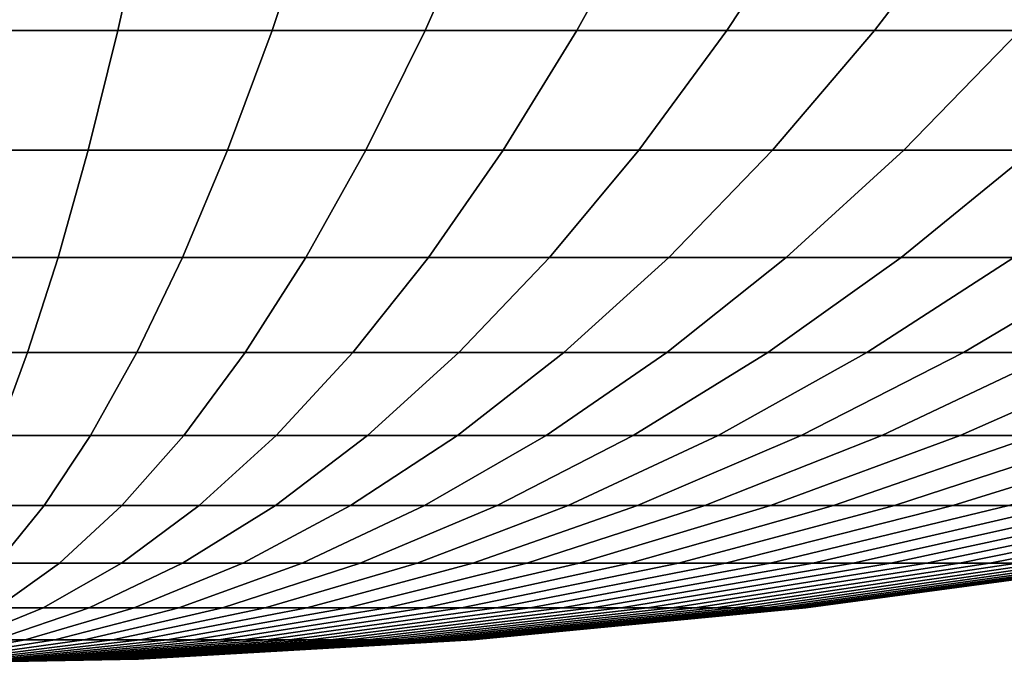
# Model space of a CAD drawing. Header units: metres. Extents: x -109 to 109, y -342 to 66.
# Tile 186 of 256: x 77.52 to 82.27, y -36 to -32.89. Entities that reach past the tile are written whole.
import ezdxf

# ---------------------------------------------------------------- set-up
doc = ezdxf.new("R2010")
doc.units = ezdxf.units.M
doc.layers.add('solid_K_24_62_16_000B91', color=7, linetype='CONTINUOUS')

msp = doc.modelspace()

# ---------------------------------------------------------------- linework, layer by layer
at = {"layer": 'solid_K_24_62_16_000B91'}
for points in [[(77.995979, -32.939949, -15.666604), (77.24884, -32.939949, -15.72004), (77.319519, -32.306114, -17.203775), (78.137177, -32.306114, -17.145294)], [(77.24884, -32.939949, 15.72004), (77.995979, -32.939949, 15.666604), (78.137177, -32.306114, 17.145294), (77.319519, -32.306114, 17.203775)], [(78.739731, -32.939949, -15.577678), (77.995979, -32.939949, -15.666604), (78.137177, -32.306114, -17.145294), (78.951126, -32.306114, -17.047976)], [(77.995979, -32.939949, 15.666604), (78.739731, -32.939949, 15.577678), (78.951126, -32.306114, 17.047976), (78.137177, -32.306114, 17.145294)], [(79.478409, -32.939949, -15.453463), (78.739731, -32.939949, -15.577678), (78.951126, -32.306114, -17.047976), (79.759529, -32.306114, -16.912035)], [(78.739731, -32.939949, 15.577678), (79.478409, -32.939949, 15.453463), (79.759529, -32.306114, 16.912035), (78.951126, -32.306114, 17.047976)], [(80.210342, -32.939949, -15.29424), (79.478409, -32.939949, -15.453463), (79.759529, -32.306114, -16.912035), (80.560539, -32.306114, -16.737785)], [(79.478409, -32.939949, 15.453463), (80.210342, -32.939949, 15.29424), (80.560539, -32.306114, 16.737785), (79.759529, -32.306114, 16.912035)], [(80.933868, -32.939949, -15.100372), (80.210342, -32.939949, -15.29424), (80.560539, -32.306114, -16.737785), (81.352356, -32.306114, -16.52562)], [(80.210342, -32.939949, 15.29424), (80.933868, -32.939949, 15.100372), (81.352356, -32.306114, 16.52562), (80.560539, -32.306114, 16.737785)], [(81.647354, -32.939949, -14.872296), (80.933868, -32.939949, -15.100372), (81.352356, -32.306114, -16.52562), (82.133186, -32.306114, -16.276016)], [(80.933868, -32.939949, 15.100372), (81.647354, -32.939949, 14.872296), (82.133186, -32.306114, 16.276016), (81.352356, -32.306114, 16.52562)], [(82.349174, -32.939949, -14.61053), (81.647354, -32.939949, -14.872296), (82.133186, -32.306114, -16.276016), (82.901245, -32.306114, -15.989544)], [(81.647354, -32.939949, 14.872296), (82.349174, -32.939949, 14.61053), (82.901245, -32.306114, 15.989544), (82.133186, -32.306114, 16.276016)], [(77.85257, -33.516205, -14.164749), (77.177055, -33.516205, -14.213063), (77.24884, -32.939949, -15.72004), (77.995979, -32.939949, -15.666604)], [(77.177055, -33.516205, 14.213063), (77.85257, -33.516205, 14.164749), (77.995979, -32.939949, 15.666604), (77.24884, -32.939949, 15.72004)], [(78.525024, -33.516205, -14.084347), (77.85257, -33.516205, -14.164749), (77.995979, -32.939949, -15.666604), (78.739731, -32.939949, -15.577678)], [(77.85257, -33.516205, 14.164749), (78.525024, -33.516205, 14.084347), (78.739731, -32.939949, 15.577678), (77.995979, -32.939949, 15.666604)], [(79.192886, -33.516205, -13.97204), (78.525024, -33.516205, -14.084347), (78.739731, -32.939949, -15.577678), (79.478409, -32.939949, -15.453463)], [(78.525024, -33.516205, 14.084347), (79.192886, -33.516205, 13.97204), (79.478409, -32.939949, 15.453463), (78.739731, -32.939949, 15.577678)], [(79.85466, -33.516205, -13.828081), (79.192886, -33.516205, -13.97204), (79.478409, -32.939949, -15.453463), (80.210342, -32.939949, -15.29424)], [(79.192886, -33.516205, 13.97204), (79.85466, -33.516205, 13.828081), (80.210342, -32.939949, 15.29424), (79.478409, -32.939949, 15.453463)], [(80.50882, -33.516205, -13.652798), (79.85466, -33.516205, -13.828081), (80.210342, -32.939949, -15.29424), (80.933868, -32.939949, -15.100372)], [(79.85466, -33.516205, 13.828081), (80.50882, -33.516205, 13.652798), (80.933868, -32.939949, 15.100372), (80.210342, -32.939949, 15.29424)], [(81.153908, -33.516205, -13.446587), (80.50882, -33.516205, -13.652798), (80.933868, -32.939949, -15.100372), (81.647354, -32.939949, -14.872296)], [(80.50882, -33.516205, 13.652798), (81.153908, -33.516205, 13.446587), (81.647354, -32.939949, 14.872296), (80.933868, -32.939949, 15.100372)], [(81.788452, -33.516205, -13.209914), (81.153908, -33.516205, -13.446587), (81.647354, -32.939949, -14.872296), (82.349174, -32.939949, -14.61053)], [(81.153908, -33.516205, 13.446587), (81.788452, -33.516205, 13.209914), (82.349174, -32.939949, 14.61053), (81.647354, -32.939949, 14.872296)], [(82.411018, -33.516205, -12.943317), (81.788452, -33.516205, -13.209914), (82.349174, -32.939949, -14.61053), (83.037743, -32.939949, -14.315666)], [(81.788452, -33.516205, 13.209914), (82.411018, -33.516205, 12.943317), (83.037743, -32.939949, 14.315666), (82.349174, -32.939949, 14.61053)], [(77.707161, -34.034035, -12.641951), (77.104263, -34.034035, -12.68507), (77.177055, -33.516205, -14.213063), (77.85257, -33.516205, -14.164749)], [(77.104263, -34.034035, 12.68507), (77.707161, -34.034035, 12.641951), (77.85257, -33.516205, 14.164749), (77.177055, -33.516205, 14.213063)], [(78.30732, -34.034035, -12.570192), (77.707161, -34.034035, -12.641951), (77.85257, -33.516205, -14.164749), (78.525024, -33.516205, -14.084347)], [(77.707161, -34.034035, 12.641951), (78.30732, -34.034035, 12.570192), (78.525024, -33.516205, 14.084347), (77.85257, -33.516205, 14.164749)], [(78.903389, -34.034035, -12.469958), (78.30732, -34.034035, -12.570192), (78.525024, -33.516205, -14.084347), (79.192886, -33.516205, -13.97204)], [(78.30732, -34.034035, 12.570192), (78.903389, -34.034035, 12.469958), (79.192886, -33.516205, 13.97204), (78.525024, -33.516205, 14.084347)], [(79.494011, -34.034035, -12.341476), (78.903389, -34.034035, -12.469958), (79.192886, -33.516205, -13.97204), (79.85466, -33.516205, -13.828081)], [(78.903389, -34.034035, 12.469958), (79.494011, -34.034035, 12.341476), (79.85466, -33.516205, 13.828081), (79.192886, -33.516205, 13.97204)], [(80.07785, -34.034035, -12.185038), (79.494011, -34.034035, -12.341476), (79.85466, -33.516205, -13.828081), (80.50882, -33.516205, -13.652798)], [(79.494011, -34.034035, 12.341476), (80.07785, -34.034035, 12.185038), (80.50882, -33.516205, 13.652798), (79.85466, -33.516205, 13.828081)], [(80.653587, -34.034035, -12.000995), (80.07785, -34.034035, -12.185038), (80.50882, -33.516205, -13.652798), (81.153908, -33.516205, -13.446587)], [(80.07785, -34.034035, 12.185038), (80.653587, -34.034035, 12.000995), (81.153908, -33.516205, 13.446587), (80.50882, -33.516205, 13.652798)], [(81.21991, -34.034035, -11.789766), (80.653587, -34.034035, -12.000995), (81.153908, -33.516205, -13.446587), (81.788452, -33.516205, -13.209914)], [(80.653587, -34.034035, 12.000995), (81.21991, -34.034035, 11.789766), (81.788452, -33.516205, 13.209914), (81.153908, -33.516205, 13.446587)], [(81.775543, -34.034035, -11.55183), (81.21991, -34.034035, -11.789766), (81.788452, -33.516205, -13.209914), (82.411018, -33.516205, -12.943317)], [(81.21991, -34.034035, 11.789766), (81.775543, -34.034035, 11.55183), (82.411018, -33.516205, 12.943317), (81.788452, -33.516205, 13.209914)], [(82.319229, -34.034035, -11.287725), (81.775543, -34.034035, -11.55183), (82.411018, -33.516205, -12.943317), (83.020187, -33.516205, -12.647399)], [(81.775543, -34.034035, 11.55183), (82.319229, -34.034035, 11.287725), (83.020187, -33.516205, 12.647399), (82.411018, -33.516205, 12.943317)], [(77.559967, -34.492668, -11.100459), (77.030586, -34.492668, -11.138322), (77.104263, -34.034035, -12.68507), (77.707161, -34.034035, -12.641951)], [(77.030586, -34.492668, 11.138322), (77.559967, -34.492668, 11.100459), (77.707161, -34.034035, 12.641951), (77.104263, -34.034035, 12.68507)], [(78.086945, -34.492668, -11.037451), (77.559967, -34.492668, -11.100459), (77.707161, -34.034035, -12.641951), (78.30732, -34.034035, -12.570192)], [(77.559967, -34.492668, 11.100459), (78.086945, -34.492668, 11.037451), (78.30732, -34.034035, 12.570192), (77.707161, -34.034035, 12.641951)], [(78.610329, -34.492668, -10.94944), (78.086945, -34.492668, -11.037451), (78.30732, -34.034035, -12.570192), (78.903389, -34.034035, -12.469958)], [(78.086945, -34.492668, 11.037451), (78.610329, -34.492668, 10.94944), (78.903389, -34.034035, 12.469958), (78.30732, -34.034035, 12.570192)], [(79.128937, -34.492668, -10.836624), (78.610329, -34.492668, -10.94944), (78.903389, -34.034035, -12.469958), (79.494011, -34.034035, -12.341476)], [(78.610329, -34.492668, 10.94944), (79.128937, -34.492668, 10.836624), (79.494011, -34.034035, 12.341476), (78.903389, -34.034035, 12.469958)], [(79.641586, -34.492668, -10.69926), (79.128937, -34.492668, -10.836624), (79.494011, -34.034035, -12.341476), (80.07785, -34.034035, -12.185038)], [(79.128937, -34.492668, 10.836624), (79.641586, -34.492668, 10.69926), (80.07785, -34.034035, 12.185038), (79.494011, -34.034035, 12.341476)], [(80.147118, -34.492668, -10.537659), (79.641586, -34.492668, -10.69926), (80.07785, -34.034035, -12.185038), (80.653587, -34.034035, -12.000995)], [(79.641586, -34.492668, 10.69926), (80.147118, -34.492668, 10.537659), (80.653587, -34.034035, 12.000995), (80.07785, -34.034035, 12.185038)], [(80.644394, -34.492668, -10.352186), (80.147118, -34.492668, -10.537659), (80.653587, -34.034035, -12.000995), (81.21991, -34.034035, -11.789766)], [(80.147118, -34.492668, 10.537659), (80.644394, -34.492668, 10.352186), (81.21991, -34.034035, 11.789766), (80.653587, -34.034035, 12.000995)], [(81.132271, -34.492668, -10.143263), (80.644394, -34.492668, -10.352186), (81.21991, -34.034035, -11.789766), (81.775543, -34.034035, -11.55183)], [(80.644394, -34.492668, 10.352186), (81.132271, -34.492668, 10.143263), (81.775543, -34.034035, 11.55183), (81.21991, -34.034035, 11.789766)], [(81.609665, -34.492668, -9.911362), (81.132271, -34.492668, -10.143263), (81.775543, -34.034035, -11.55183), (82.319229, -34.034035, -11.287725)], [(81.132271, -34.492668, 10.143263), (81.609665, -34.492668, 9.911362), (82.319229, -34.034035, 11.287725), (81.775543, -34.034035, 11.55183)], [(82.075478, -34.492668, -9.657007), (81.609665, -34.492668, -9.911362), (82.319229, -34.034035, -11.287725), (82.849724, -34.034035, -10.99805)], [(81.609665, -34.492668, 9.911362), (82.075478, -34.492668, 9.657007), (82.849724, -34.034035, 10.99805), (82.319229, -34.034035, 11.287725)], [(82.528656, -34.492668, -9.380777), (82.075478, -34.492668, -9.657007), (82.849724, -34.034035, -10.99805), (83.365845, -34.034035, -10.683461)], [(82.075478, -34.492668, 9.657007), (82.528656, -34.492668, 9.380777), (83.365845, -34.034035, 10.683461), (82.849724, -34.034035, 10.99805)], [(77.411201, -34.891434, -9.542556), (76.956116, -34.891434, -9.575104), (77.030586, -34.492668, -11.138322), (77.559967, -34.492668, -11.100459)], [(76.956116, -34.891434, 9.575104), (77.411201, -34.891434, 9.542556), (77.559967, -34.492668, 11.100459), (77.030586, -34.492668, 11.138322)], [(77.864227, -34.891434, -9.488391), (77.411201, -34.891434, -9.542556), (77.559967, -34.492668, -11.100459), (78.086945, -34.492668, -11.037451)], [(77.411201, -34.891434, 9.542556), (77.864227, -34.891434, 9.488391), (78.086945, -34.492668, 11.037451), (77.559967, -34.492668, 11.100459)], [(78.314156, -34.891434, -9.412731), (77.864227, -34.891434, -9.488391), (78.086945, -34.492668, -11.037451), (78.610329, -34.492668, -10.94944)], [(77.864227, -34.891434, 9.488391), (78.314156, -34.891434, 9.412731), (78.610329, -34.492668, 10.94944), (78.086945, -34.492668, 11.037451)], [(78.759979, -34.891434, -9.315748), (78.314156, -34.891434, -9.412731), (78.610329, -34.492668, -10.94944), (79.128937, -34.492668, -10.836624)], [(78.314156, -34.891434, 9.412731), (78.759979, -34.891434, 9.315748), (79.128937, -34.492668, 10.836624), (78.610329, -34.492668, 10.94944)], [(79.200676, -34.891434, -9.197663), (78.759979, -34.891434, -9.315748), (79.128937, -34.492668, -10.836624), (79.641586, -34.492668, -10.69926)], [(78.759979, -34.891434, 9.315748), (79.200676, -34.891434, 9.197663), (79.641586, -34.492668, 10.69926), (79.128937, -34.492668, 10.836624)], [(79.635262, -34.891434, -9.058742), (79.200676, -34.891434, -9.197663), (79.641586, -34.492668, -10.69926), (80.147118, -34.492668, -10.537659)], [(79.200676, -34.891434, 9.197663), (79.635262, -34.891434, 9.058742), (80.147118, -34.492668, 10.537659), (79.641586, -34.492668, 10.69926)], [(80.062744, -34.891434, -8.8993), (79.635262, -34.891434, -9.058742), (80.147118, -34.492668, -10.537659), (80.644394, -34.492668, -10.352186)], [(79.635262, -34.891434, 9.058742), (80.062744, -34.891434, 8.8993), (80.644394, -34.492668, 10.352186), (80.147118, -34.492668, 10.537659)], [(80.482155, -34.891434, -8.719698), (80.062744, -34.891434, -8.8993), (80.644394, -34.492668, -10.352186), (81.132271, -34.492668, -10.143263)], [(80.062744, -34.891434, 8.8993), (80.482155, -34.891434, 8.719698), (81.132271, -34.492668, 10.143263), (80.644394, -34.492668, 10.352186)], [(80.89254, -34.891434, -8.520343), (80.482155, -34.891434, -8.719698), (81.132271, -34.492668, -10.143263), (81.609665, -34.492668, -9.911362)], [(80.482155, -34.891434, 8.719698), (80.89254, -34.891434, 8.520343), (81.609665, -34.492668, 9.911362), (81.132271, -34.492668, 10.143263)], [(81.292984, -34.891434, -8.301686), (80.89254, -34.891434, -8.520343), (81.609665, -34.492668, -9.911362), (82.075478, -34.492668, -9.657007)], [(80.89254, -34.891434, 8.520343), (81.292984, -34.891434, 8.301686), (82.075478, -34.492668, 9.657007), (81.609665, -34.492668, 9.911362)], [(81.682564, -34.891434, -8.064224), (81.292984, -34.891434, -8.301686), (82.075478, -34.492668, -9.657007), (82.528656, -34.492668, -9.380777)], [(81.292984, -34.891434, 8.301686), (81.682564, -34.891434, 8.064224), (82.528656, -34.492668, 9.380777), (82.075478, -34.492668, 9.657007)], [(82.060402, -34.891434, -7.808494), (81.682564, -34.891434, -8.064224), (82.528656, -34.492668, -9.380777), (82.968185, -34.492668, -9.083297)], [(81.682564, -34.891434, 8.064224), (82.060402, -34.891434, 7.808494), (82.968185, -34.492668, 9.083297), (82.528656, -34.492668, 9.380777)], [(82.425652, -34.891434, -7.535075), (82.060402, -34.891434, -7.808494), (82.968185, -34.492668, -9.083297), (83.393059, -34.492668, -8.76524)], [(82.060402, -34.891434, 7.808494), (82.425652, -34.891434, 7.535075), (83.393059, -34.492668, 8.76524), (82.968185, -34.492668, 9.083297)], [(77.639488, -35.229736, -7.925301), (77.261093, -35.229736, -7.970543), (77.411201, -34.891434, -9.542556), (77.864227, -34.891434, -9.488391)], [(77.261093, -35.229736, 7.970543), (77.639488, -35.229736, 7.925301), (77.864227, -34.891434, 9.488391), (77.411201, -34.891434, 9.542556)], [(78.015297, -35.229736, -7.862105), (77.639488, -35.229736, -7.925301), (77.864227, -34.891434, -9.488391), (78.314156, -34.891434, -9.412731)], [(77.639488, -35.229736, 7.925301), (78.015297, -35.229736, 7.862105), (78.314156, -34.891434, 9.412731), (77.864227, -34.891434, 9.488391)], [(78.387672, -35.229736, -7.781099), (78.015297, -35.229736, -7.862105), (78.314156, -34.891434, -9.412731), (78.759979, -34.891434, -9.315748)], [(78.015297, -35.229736, 7.862105), (78.387672, -35.229736, 7.781099), (78.759979, -34.891434, 9.315748), (78.314156, -34.891434, 9.412731)], [(78.755775, -35.229736, -7.682467), (78.387672, -35.229736, -7.781099), (78.759979, -34.891434, -9.315748), (79.200676, -34.891434, -9.197663)], [(78.387672, -35.229736, 7.781099), (78.755775, -35.229736, 7.682467), (79.200676, -34.891434, 9.197663), (78.759979, -34.891434, 9.315748)], [(79.118767, -35.229736, -7.566431), (78.755775, -35.229736, -7.682467), (79.200676, -34.891434, -9.197663), (79.635262, -34.891434, -9.058742)], [(78.755775, -35.229736, 7.682467), (79.118767, -35.229736, 7.566431), (79.635262, -34.891434, 9.058742), (79.200676, -34.891434, 9.197663)], [(79.47583, -35.229736, -7.433255), (79.118767, -35.229736, -7.566431), (79.635262, -34.891434, -9.058742), (80.062744, -34.891434, -8.8993)], [(79.118767, -35.229736, 7.566431), (79.47583, -35.229736, 7.433255), (80.062744, -34.891434, 8.8993), (79.635262, -34.891434, 9.058742)], [(79.826141, -35.229736, -7.28324), (79.47583, -35.229736, -7.433255), (80.062744, -34.891434, -8.8993), (80.482155, -34.891434, -8.719698)], [(79.47583, -35.229736, 7.433255), (79.826141, -35.229736, 7.28324), (80.482155, -34.891434, 8.719698), (80.062744, -34.891434, 8.8993)], [(80.16893, -35.229736, -7.116726), (79.826141, -35.229736, -7.28324), (80.482155, -34.891434, -8.719698), (80.89254, -34.891434, -8.520343)], [(79.826141, -35.229736, 7.28324), (80.16893, -35.229736, 7.116726), (80.89254, -34.891434, 8.520343), (80.482155, -34.891434, 8.719698)], [(80.503403, -35.229736, -6.934091), (80.16893, -35.229736, -7.116726), (80.89254, -34.891434, -8.520343), (81.292984, -34.891434, -8.301686)], [(80.16893, -35.229736, 7.116726), (80.503403, -35.229736, 6.934091), (81.292984, -34.891434, 8.301686), (80.89254, -34.891434, 8.520343)], [(80.828804, -35.229736, -6.735747), (80.503403, -35.229736, -6.934091), (81.292984, -34.891434, -8.301686), (81.682564, -34.891434, -8.064224)], [(80.503403, -35.229736, 6.934091), (80.828804, -35.229736, 6.735747), (81.682564, -34.891434, 8.064224), (81.292984, -34.891434, 8.301686)], [(81.144402, -35.229736, -6.522145), (80.828804, -35.229736, -6.735747), (81.682564, -34.891434, -8.064224), (82.060402, -34.891434, -7.808494)], [(80.828804, -35.229736, 6.735747), (81.144402, -35.229736, 6.522145), (82.060402, -34.891434, 7.808494), (81.682564, -34.891434, 8.064224)], [(81.449471, -35.229736, -6.293768), (81.144402, -35.229736, -6.522145), (82.060402, -34.891434, -7.808494), (82.425652, -34.891434, -7.535075)], [(81.144402, -35.229736, 6.522145), (81.449471, -35.229736, 6.293768), (82.425652, -34.891434, 7.535075), (82.060402, -34.891434, 7.808494)], [(81.74334, -35.229736, -6.051134), (81.449471, -35.229736, -6.293768), (82.425652, -34.891434, -7.535075), (82.777473, -34.891434, -7.244586)], [(81.449471, -35.229736, 6.293768), (81.74334, -35.229736, 6.051134), (82.777473, -34.891434, 7.244586), (82.425652, -34.891434, 7.535075)], [(82.025322, -35.229736, -5.794792), (81.74334, -35.229736, -6.051134), (82.777473, -34.891434, -7.244586), (83.115074, -34.891434, -6.937687)], [(81.74334, -35.229736, 6.051134), (82.025322, -35.229736, 5.794792), (83.115074, -34.891434, 6.937687), (82.777473, -34.891434, 7.244586)], [(82.294792, -35.229736, -5.525323), (82.025322, -35.229736, -5.794792), (83.115074, -34.891434, -6.937687), (83.437683, -34.891434, -6.615071)], [(82.025322, -35.229736, 5.794792), (82.294792, -35.229736, 5.525323), (83.437683, -34.891434, 6.615071), (83.115074, -34.891434, 6.937687)], [(77.413063, -35.50708, -6.350492), (77.109863, -35.50708, -6.386745), (77.261093, -35.229736, -7.970543), (77.639488, -35.229736, -7.925301)], [(77.109863, -35.50708, 6.386745), (77.413063, -35.50708, 6.350492), (77.639488, -35.229736, 7.925301), (77.261093, -35.229736, 7.970543)], [(77.714195, -35.50708, -6.299854), (77.413063, -35.50708, -6.350492), (77.639488, -35.229736, -7.925301), (78.015297, -35.229736, -7.862105)], [(77.413063, -35.50708, 6.350492), (77.714195, -35.50708, 6.299854), (78.015297, -35.229736, 7.862105), (77.639488, -35.229736, 7.925301)], [(78.012581, -35.50708, -6.234945), (77.714195, -35.50708, -6.299854), (78.015297, -35.229736, -7.862105), (78.387672, -35.229736, -7.781099)], [(77.714195, -35.50708, 6.299854), (78.012581, -35.50708, 6.234945), (78.387672, -35.229736, 7.781099), (78.015297, -35.229736, 7.862105)], [(78.307541, -35.50708, -6.155911), (78.012581, -35.50708, -6.234945), (78.387672, -35.229736, -7.781099), (78.755775, -35.229736, -7.682467)], [(78.012581, -35.50708, 6.234945), (78.307541, -35.50708, 6.155911), (78.755775, -35.229736, 7.682467), (78.387672, -35.229736, 7.781099)], [(78.598404, -35.50708, -6.062932), (78.307541, -35.50708, -6.155911), (78.755775, -35.229736, -7.682467), (79.118767, -35.229736, -7.566431)], [(78.307541, -35.50708, 6.155911), (78.598404, -35.50708, 6.062932), (79.118767, -35.229736, 7.566431), (78.755775, -35.229736, 7.682467)], [(78.884514, -35.50708, -5.956219), (78.598404, -35.50708, -6.062932), (79.118767, -35.229736, -7.566431), (79.47583, -35.229736, -7.433255)], [(78.598404, -35.50708, 6.062932), (78.884514, -35.50708, 5.956219), (79.47583, -35.229736, 7.433255), (79.118767, -35.229736, 7.566431)], [(79.165215, -35.50708, -5.836013), (78.884514, -35.50708, -5.956219), (79.47583, -35.229736, -7.433255), (79.826141, -35.229736, -7.28324)], [(78.884514, -35.50708, 5.956219), (79.165215, -35.50708, 5.836013), (79.826141, -35.229736, 7.28324), (79.47583, -35.229736, 7.433255)], [(79.439888, -35.50708, -5.702587), (79.165215, -35.50708, -5.836013), (79.826141, -35.229736, -7.28324), (80.16893, -35.229736, -7.116726)], [(79.165215, -35.50708, 5.836013), (79.439888, -35.50708, 5.702587), (80.16893, -35.229736, 7.116726), (79.826141, -35.229736, 7.28324)], [(79.707901, -35.50708, -5.556242), (79.439888, -35.50708, -5.702587), (80.16893, -35.229736, -7.116726), (80.503403, -35.229736, -6.934091)], [(79.439888, -35.50708, 5.702587), (79.707901, -35.50708, 5.556242), (80.503403, -35.229736, 6.934091), (80.16893, -35.229736, 7.116726)], [(79.968643, -35.50708, -5.397311), (79.707901, -35.50708, -5.556242), (80.503403, -35.229736, -6.934091), (80.828804, -35.229736, -6.735747)], [(79.707901, -35.50708, 5.556242), (79.968643, -35.50708, 5.397311), (80.828804, -35.229736, 6.735747), (80.503403, -35.229736, 6.934091)], [(80.221527, -35.50708, -5.226153), (79.968643, -35.50708, -5.397311), (80.828804, -35.229736, -6.735747), (81.144402, -35.229736, -6.522145)], [(79.968643, -35.50708, 5.397311), (80.221527, -35.50708, 5.226153), (81.144402, -35.229736, 6.522145), (80.828804, -35.229736, 6.735747)], [(80.465981, -35.50708, -5.043156), (80.221527, -35.50708, -5.226153), (81.144402, -35.229736, -6.522145), (81.449471, -35.229736, -6.293768)], [(80.221527, -35.50708, 5.226153), (80.465981, -35.50708, 5.043156), (81.449471, -35.229736, 6.293768), (81.144402, -35.229736, 6.522145)], [(80.701454, -35.50708, -4.848735), (80.465981, -35.50708, -5.043156), (81.449471, -35.229736, -6.293768), (81.74334, -35.229736, -6.051134)], [(80.465981, -35.50708, 5.043156), (80.701454, -35.50708, 4.848735), (81.74334, -35.229736, 6.051134), (81.449471, -35.229736, 6.293768)], [(80.927406, -35.50708, -4.64333), (80.701454, -35.50708, -4.848735), (81.74334, -35.229736, -6.051134), (82.025322, -35.229736, -5.794792)], [(80.701454, -35.50708, 4.848735), (80.927406, -35.50708, 4.64333), (82.025322, -35.229736, 5.794792), (81.74334, -35.229736, 6.051134)], [(81.143333, -35.50708, -4.427406), (80.927406, -35.50708, -4.64333), (82.025322, -35.229736, -5.794792), (82.294792, -35.229736, -5.525323)], [(80.927406, -35.50708, 4.64333), (81.143333, -35.50708, 4.427406), (82.294792, -35.229736, 5.525323), (82.025322, -35.229736, 5.794792)], [(81.348732, -35.50708, -4.201453), (81.143333, -35.50708, -4.427406), (82.294792, -35.229736, -5.525323), (82.551132, -35.229736, -5.243338)], [(81.143333, -35.50708, 4.427406), (81.348732, -35.50708, 4.201453), (82.551132, -35.229736, 5.243338), (82.294792, -35.229736, 5.525323)], [(81.543159, -35.50708, -3.965982), (81.348732, -35.50708, -4.201453), (82.551132, -35.229736, -5.243338), (82.79377, -35.229736, -4.949474)], [(81.348732, -35.50708, 4.201453), (81.543159, -35.50708, 3.965982), (82.79377, -35.229736, 4.949474), (82.551132, -35.229736, 5.243338)], [(81.726151, -35.50708, -3.721527), (81.543159, -35.50708, -3.965982), (82.79377, -35.229736, -4.949474), (83.022148, -35.229736, -4.644399)], [(81.543159, -35.50708, 3.965982), (81.726151, -35.50708, 3.721527), (83.022148, -35.229736, 4.644399), (82.79377, -35.229736, 4.949474)], [(81.897308, -35.50708, -3.468641), (81.726151, -35.50708, -3.721527), (83.022148, -35.229736, -4.644399), (83.235748, -35.229736, -4.328802)], [(81.726151, -35.50708, 3.721527), (81.897308, -35.50708, 3.468641), (83.235748, -35.229736, 4.328802), (83.022148, -35.229736, 4.644399)], [(82.056244, -35.50708, -3.207898), (81.897308, -35.50708, -3.468641), (83.235748, -35.229736, -4.328802), (83.43409, -35.229736, -4.003399)], [(81.897308, -35.50708, 3.468641), (82.056244, -35.50708, 3.207898), (83.43409, -35.229736, 4.003399), (83.235748, -35.229736, 4.328802)], [(82.202583, -35.50708, -2.939888), (82.056244, -35.50708, -3.207898), (83.43409, -35.229736, -4.003399), (83.61673, -35.229736, -3.668927)], [(82.056244, -35.50708, 3.207898), (82.202583, -35.50708, 2.939888), (83.61673, -35.229736, 3.668927), (83.43409, -35.229736, 4.003399)], [(82.336014, -35.50708, -2.665218), (82.202583, -35.50708, -2.939888), (83.61673, -35.229736, -3.668927), (83.783241, -35.229736, -3.326144)], [(82.202583, -35.50708, 2.939888), (82.336014, -35.50708, 2.665218), (83.783241, -35.229736, 3.326144), (83.61673, -35.229736, 3.668927)], [(77.411301, -35.723049, -4.728289), (77.185287, -35.723049, -4.766294), (77.413063, -35.50708, -6.350492), (77.714195, -35.50708, -6.299854)], [(77.185287, -35.723049, 4.766294), (77.411301, -35.723049, 4.728289), (77.714195, -35.50708, 6.299854), (77.413063, -35.50708, 6.350492)], [(77.635254, -35.723049, -4.679572), (77.411301, -35.723049, -4.728289), (77.714195, -35.50708, -6.299854), (78.012581, -35.50708, -6.234945)], [(77.411301, -35.723049, 4.728289), (77.635254, -35.723049, 4.679572), (78.012581, -35.50708, 6.234945), (77.714195, -35.50708, 6.299854)], [(77.856628, -35.723049, -4.620254), (77.635254, -35.723049, -4.679572), (78.012581, -35.50708, -6.234945), (78.307541, -35.50708, -6.155911)], [(77.635254, -35.723049, 4.679572), (77.856628, -35.723049, 4.620254), (78.307541, -35.50708, 6.155911), (78.012581, -35.50708, 6.234945)], [(78.074936, -35.723049, -4.550469), (77.856628, -35.723049, -4.620254), (78.307541, -35.50708, -6.155911), (78.598404, -35.50708, -6.062932)], [(77.856628, -35.723049, 4.620254), (78.074936, -35.723049, 4.550469), (78.598404, -35.50708, 6.062932), (78.307541, -35.50708, 6.155911)], [(78.289665, -35.723049, -4.470377), (78.074936, -35.723049, -4.550469), (78.598404, -35.50708, -6.062932), (78.884514, -35.50708, -5.956219)], [(78.074936, -35.723049, 4.550469), (78.289665, -35.723049, 4.470377), (78.884514, -35.50708, 5.956219), (78.598404, -35.50708, 6.062932)], [(78.500351, -35.723049, -4.380158), (78.289665, -35.723049, -4.470377), (78.884514, -35.50708, -5.956219), (79.165215, -35.50708, -5.836013)], [(78.289665, -35.723049, 4.470377), (78.500351, -35.723049, 4.380158), (79.165215, -35.50708, 5.836013), (78.884514, -35.50708, 5.956219)], [(78.706505, -35.723049, -4.280016), (78.500351, -35.723049, -4.380158), (79.165215, -35.50708, -5.836013), (79.439888, -35.50708, -5.702587)], [(78.500351, -35.723049, 4.380158), (78.706505, -35.723049, 4.280016), (79.439888, -35.50708, 5.702587), (79.165215, -35.50708, 5.836013)], [(78.907654, -35.723049, -4.170178), (78.706505, -35.723049, -4.280016), (79.439888, -35.50708, -5.702587), (79.707901, -35.50708, -5.556242)], [(78.706505, -35.723049, 4.280016), (78.907654, -35.723049, 4.170178), (79.707901, -35.50708, 5.556242), (79.439888, -35.50708, 5.702587)], [(79.103355, -35.723049, -4.050894), (78.907654, -35.723049, -4.170178), (79.707901, -35.50708, -5.556242), (79.968643, -35.50708, -5.397311)], [(78.907654, -35.723049, 4.170178), (79.103355, -35.723049, 4.050894), (79.968643, -35.50708, 5.397311), (79.707901, -35.50708, 5.556242)], [(79.293152, -35.723049, -3.922434), (79.103355, -35.723049, -4.050894), (79.968643, -35.50708, -5.397311), (80.221527, -35.50708, -5.226153)], [(79.103355, -35.723049, 4.050894), (79.293152, -35.723049, 3.922434), (80.221527, -35.50708, 5.226153), (79.968643, -35.50708, 5.397311)], [(79.476624, -35.723049, -3.785087), (79.293152, -35.723049, -3.922434), (80.221527, -35.50708, -5.226153), (80.465981, -35.50708, -5.043156)], [(79.293152, -35.723049, 3.922434), (79.476624, -35.723049, 3.785087), (80.465981, -35.50708, 5.043156), (80.221527, -35.50708, 5.226153)], [(79.653358, -35.723049, -3.639167), (79.476624, -35.723049, -3.785087), (80.465981, -35.50708, -5.043156), (80.701454, -35.50708, -4.848735)], [(79.476624, -35.723049, 3.785087), (79.653358, -35.723049, 3.639167), (80.701454, -35.50708, 4.848735), (80.465981, -35.50708, 5.043156)], [(79.822945, -35.723049, -3.485002), (79.653358, -35.723049, -3.639167), (80.701454, -35.50708, -4.848735), (80.927406, -35.50708, -4.64333)], [(79.653358, -35.723049, 3.639167), (79.822945, -35.723049, 3.485002), (80.927406, -35.50708, 4.64333), (80.701454, -35.50708, 4.848735)], [(79.985001, -35.723049, -3.322943), (79.822945, -35.723049, -3.485002), (80.927406, -35.50708, -4.64333), (81.143333, -35.50708, -4.427406)], [(79.822945, -35.723049, 3.485002), (79.985001, -35.723049, 3.322943), (81.143333, -35.50708, 4.427406), (80.927406, -35.50708, 4.64333)], [(80.139168, -35.723049, -3.153356), (79.985001, -35.723049, -3.322943), (81.143333, -35.50708, -4.427406), (81.348732, -35.50708, -4.201453)], [(79.985001, -35.723049, 3.322943), (80.139168, -35.723049, 3.153356), (81.348732, -35.50708, 4.201453), (81.143333, -35.50708, 4.427406)], [(80.285088, -35.723049, -2.976626), (80.139168, -35.723049, -3.153356), (81.348732, -35.50708, -4.201453), (81.543159, -35.50708, -3.965982)], [(80.139168, -35.723049, 3.153356), (80.285088, -35.723049, 2.976626), (81.543159, -35.50708, 3.965982), (81.348732, -35.50708, 4.201453)], [(80.422432, -35.723049, -2.793152), (80.285088, -35.723049, -2.976626), (81.543159, -35.50708, -3.965982), (81.726151, -35.50708, -3.721527)], [(80.285088, -35.723049, 2.976626), (80.422432, -35.723049, 2.793152), (81.726151, -35.50708, 3.721527), (81.543159, -35.50708, 3.965982)], [(80.550896, -35.723049, -2.603352), (80.422432, -35.723049, -2.793152), (81.726151, -35.50708, -3.721527), (81.897308, -35.50708, -3.468641)], [(80.422432, -35.723049, 2.793152), (80.550896, -35.723049, 2.603352), (81.897308, -35.50708, 3.468641), (81.726151, -35.50708, 3.721527)], [(80.670181, -35.723049, -2.407654), (80.550896, -35.723049, -2.603352), (81.897308, -35.50708, -3.468641), (82.056244, -35.50708, -3.207898)], [(80.550896, -35.723049, 2.603352), (80.670181, -35.723049, 2.407654), (82.056244, -35.50708, 3.207898), (81.897308, -35.50708, 3.468641)], [(80.780014, -35.723049, -2.206502), (80.670181, -35.723049, -2.407654), (82.056244, -35.50708, -3.207898), (82.202583, -35.50708, -2.939888)], [(80.670181, -35.723049, 2.407654), (80.780014, -35.723049, 2.206502), (82.202583, -35.50708, 2.939888), (82.056244, -35.50708, 3.207898)], [(80.880157, -35.723049, -2.000351), (80.780014, -35.723049, -2.206502), (82.202583, -35.50708, -2.939888), (82.336014, -35.50708, -2.665218)], [(80.780014, -35.723049, 2.206502), (80.880157, -35.723049, 2.000351), (82.336014, -35.50708, 2.665218), (82.202583, -35.50708, 2.939888)], [(80.970375, -35.723049, -1.789669), (80.880157, -35.723049, -2.000351), (82.336014, -35.50708, -2.665218), (82.456223, -35.50708, -2.384511)], [(80.880157, -35.723049, 2.000351), (80.970375, -35.723049, 1.789669), (82.456223, -35.50708, 2.384511), (82.336014, -35.50708, 2.665218)], [(81.050468, -35.723049, -1.574933), (80.970375, -35.723049, -1.789669), (82.456223, -35.50708, -2.384511), (82.562935, -35.50708, -2.098401)], [(80.970375, -35.723049, 1.789669), (81.050468, -35.723049, 1.574933), (82.562935, -35.50708, 2.098401), (82.456223, -35.50708, 2.384511)], [(81.120255, -35.723049, -1.356629), (81.050468, -35.723049, -1.574933), (82.562935, -35.50708, -2.098401), (82.655914, -35.50708, -1.807539)], [(81.050468, -35.723049, 1.574933), (81.120255, -35.723049, 1.356629), (82.655914, -35.50708, 1.807539), (82.562935, -35.50708, 2.098401)], [(81.179573, -35.723049, -1.135252), (81.120255, -35.723049, -1.356629), (82.655914, -35.50708, -1.807539), (82.734947, -35.50708, -1.512581)], [(81.120255, -35.723049, 1.356629), (81.179573, -35.723049, 1.135252), (82.734947, -35.50708, 1.512581), (82.655914, -35.50708, 1.807539)], [(81.228287, -35.723049, -0.911303), (81.179573, -35.723049, -1.135252), (82.734947, -35.50708, -1.512581), (82.79985, -35.50708, -1.214197)], [(81.179573, -35.723049, 1.135252), (81.228287, -35.723049, 0.911303), (82.79985, -35.50708, 1.214197), (82.734947, -35.50708, 1.512581)], [(81.266296, -35.723049, -0.68529), (81.228287, -35.723049, -0.911303), (82.79985, -35.50708, -1.214197), (82.850494, -35.50708, -0.913063)], [(81.228287, -35.723049, 0.911303), (81.266296, -35.723049, 0.68529), (82.850494, -35.50708, 0.913063), (82.79985, -35.50708, 1.214197)], [(81.293503, -35.723049, -0.457724), (81.266296, -35.723049, -0.68529), (82.850494, -35.50708, -0.913063), (82.886742, -35.50708, -0.60986)], [(81.266296, -35.723049, 0.68529), (81.293503, -35.723049, 0.457724), (82.886742, -35.50708, 0.60986), (82.850494, -35.50708, 0.913063)], [(81.309853, -35.723049, -0.229122), (81.293503, -35.723049, -0.457724), (82.886742, -35.50708, -0.60986), (82.908531, -35.50708, -0.305276)], [(81.293503, -35.723049, 0.457724), (81.309853, -35.723049, 0.229122), (82.908531, -35.50708, 0.305276), (82.886742, -35.50708, 0.60986)], [(81.315308, -35.723049), (81.309853, -35.723049, -0.229122), (82.908531, -35.50708, -0.305276), (82.915794, -35.50708)], [(81.309853, -35.723049, 0.229122), (81.315308, -35.723049), (82.915794, -35.50708), (82.908531, -35.50708, 0.305276)], [(77.256241, -35.877327, -3.117279), (77.107063, -35.877327, -3.149732), (77.411301, -35.723049, -4.728289), (77.635254, -35.723049, -4.679572)], [(77.107063, -35.877327, 3.149732), (77.256241, -35.877327, 3.117279), (77.635254, -35.723049, 4.679572), (77.411301, -35.723049, 4.728289)], [(77.403717, -35.877327, -3.077765), (77.256241, -35.877327, -3.117279), (77.635254, -35.723049, -4.679572), (77.856628, -35.723049, -4.620254)], [(77.256241, -35.877327, 3.117279), (77.403717, -35.877327, 3.077765), (77.856628, -35.723049, 4.620254), (77.635254, -35.723049, 4.679572)], [(77.549133, -35.877327, -3.031278), (77.403717, -35.877327, -3.077765), (77.856628, -35.723049, -4.620254), (78.074936, -35.723049, -4.550469)], [(77.403717, -35.877327, 3.077765), (77.549133, -35.877327, 3.031278), (78.074936, -35.723049, 4.550469), (77.856628, -35.723049, 4.620254)], [(77.692184, -35.877327, -2.977925), (77.549133, -35.877327, -3.031278), (78.074936, -35.723049, -4.550469), (78.289665, -35.723049, -4.470377)], [(77.549133, -35.877327, 3.031278), (77.692184, -35.877327, 2.977925), (78.289665, -35.723049, 4.470377), (78.074936, -35.723049, 4.550469)], [(77.832527, -35.877327, -2.917826), (77.692184, -35.877327, -2.977925), (78.289665, -35.723049, -4.470377), (78.500351, -35.723049, -4.380158)], [(77.692184, -35.877327, 2.977925), (77.832527, -35.877327, 2.917826), (78.500351, -35.723049, 4.380158), (78.289665, -35.723049, 4.470377)], [(77.969856, -35.877327, -2.851117), (77.832527, -35.877327, -2.917826), (78.500351, -35.723049, -4.380158), (78.706505, -35.723049, -4.280016)], [(77.832527, -35.877327, 2.917826), (77.969856, -35.877327, 2.851117), (78.706505, -35.723049, 4.280016), (78.500351, -35.723049, 4.380158)], [(78.103851, -35.877327, -2.777949), (77.969856, -35.877327, -2.851117), (78.706505, -35.723049, -4.280016), (78.907654, -35.723049, -4.170178)], [(77.969856, -35.877327, 2.851117), (78.103851, -35.877327, 2.777949), (78.907654, -35.723049, 4.170178), (78.706505, -35.723049, 4.280016)], [(78.234215, -35.877327, -2.698488), (78.103851, -35.877327, -2.777949), (78.907654, -35.723049, -4.170178), (79.103355, -35.723049, -4.050894)], [(78.103851, -35.877327, 2.777949), (78.234215, -35.877327, 2.698488), (79.103355, -35.723049, 4.050894), (78.907654, -35.723049, 4.170178)], [(78.360649, -35.877327, -2.612915), (78.234215, -35.877327, -2.698488), (79.103355, -35.723049, -4.050894), (79.293152, -35.723049, -3.922434)], [(78.234215, -35.877327, 2.698488), (78.360649, -35.877327, 2.612915), (79.293152, -35.723049, 3.922434), (79.103355, -35.723049, 4.050894)], [(78.482864, -35.877327, -2.521422), (78.360649, -35.877327, -2.612915), (79.293152, -35.723049, -3.922434), (79.476624, -35.723049, -3.785087)], [(78.360649, -35.877327, 2.612915), (78.482864, -35.877327, 2.521422), (79.476624, -35.723049, 3.785087), (79.293152, -35.723049, 3.922434)], [(78.600594, -35.877327, -2.424217), (78.482864, -35.877327, -2.521422), (79.476624, -35.723049, -3.785087), (79.653358, -35.723049, -3.639167)], [(78.482864, -35.877327, 2.521422), (78.600594, -35.877327, 2.424217), (79.653358, -35.723049, 3.639167), (79.476624, -35.723049, 3.785087)], [(78.71357, -35.877327, -2.321521), (78.600594, -35.877327, -2.424217), (79.653358, -35.723049, -3.639167), (79.822945, -35.723049, -3.485002)], [(78.600594, -35.877327, 2.424217), (78.71357, -35.877327, 2.321521), (79.822945, -35.723049, 3.485002), (79.653358, -35.723049, 3.639167)], [(78.821518, -35.877327, -2.213566), (78.71357, -35.877327, -2.321521), (79.822945, -35.723049, -3.485002), (79.985001, -35.723049, -3.322943)], [(78.71357, -35.877327, 2.321521), (78.821518, -35.877327, 2.213566), (79.985001, -35.723049, 3.322943), (79.822945, -35.723049, 3.485002)], [(78.924217, -35.877327, -2.100596), (78.821518, -35.877327, -2.213566), (79.985001, -35.723049, -3.322943), (80.139168, -35.723049, -3.153356)], [(78.821518, -35.877327, 2.213566), (78.924217, -35.877327, 2.100596), (80.139168, -35.723049, 3.153356), (79.985001, -35.723049, 3.322943)], [(79.021423, -35.877327, -1.982868), (78.924217, -35.877327, -2.100596), (80.139168, -35.723049, -3.153356), (80.285088, -35.723049, -2.976626)], [(78.924217, -35.877327, 2.100596), (79.021423, -35.877327, 1.982868), (80.285088, -35.723049, 2.976626), (80.139168, -35.723049, 3.153356)], [(79.112915, -35.877327, -1.860648), (79.021423, -35.877327, -1.982868), (80.285088, -35.723049, -2.976626), (80.422432, -35.723049, -2.793152)], [(79.021423, -35.877327, 1.982868), (79.112915, -35.877327, 1.860648), (80.422432, -35.723049, 2.793152), (80.285088, -35.723049, 2.976626)], [(79.198486, -35.877327, -1.734213), (79.112915, -35.877327, -1.860648), (80.422432, -35.723049, -2.793152), (80.550896, -35.723049, -2.603352)], [(79.112915, -35.877327, 1.860648), (79.198486, -35.877327, 1.734213), (80.550896, -35.723049, 2.603352), (80.422432, -35.723049, 2.793152)], [(79.277946, -35.877327, -1.60385), (79.198486, -35.877327, -1.734213), (80.550896, -35.723049, -2.603352), (80.670181, -35.723049, -2.407654)], [(79.198486, -35.877327, 1.734213), (79.277946, -35.877327, 1.60385), (80.670181, -35.723049, 2.407654), (80.550896, -35.723049, 2.603352)], [(79.35112, -35.877327, -1.469853), (79.277946, -35.877327, -1.60385), (80.670181, -35.723049, -2.407654), (80.780014, -35.723049, -2.206502)], [(79.277946, -35.877327, 1.60385), (79.35112, -35.877327, 1.469853), (80.780014, -35.723049, 2.206502), (80.670181, -35.723049, 2.407654)], [(79.417824, -35.877327, -1.332526), (79.35112, -35.877327, -1.469853), (80.780014, -35.723049, -2.206502), (80.880157, -35.723049, -2.000351)], [(79.35112, -35.877327, 1.469853), (79.417824, -35.877327, 1.332526), (80.880157, -35.723049, 2.000351), (80.780014, -35.723049, 2.206502)], [(79.477928, -35.877327, -1.192181), (79.417824, -35.877327, -1.332526), (80.880157, -35.723049, -2.000351), (80.970375, -35.723049, -1.789669)], [(79.417824, -35.877327, 1.332526), (79.477928, -35.877327, 1.192181), (80.970375, -35.723049, 1.789669), (80.880157, -35.723049, 2.000351)], [(79.531281, -35.877327, -1.049136), (79.477928, -35.877327, -1.192181), (80.970375, -35.723049, -1.789669), (81.050468, -35.723049, -1.574933)], [(79.477928, -35.877327, 1.192181), (79.531281, -35.877327, 1.049136), (81.050468, -35.723049, 1.574933), (80.970375, -35.723049, 1.789669)], [(79.577766, -35.877327, -0.903713), (79.531281, -35.877327, -1.049136), (81.050468, -35.723049, -1.574933), (81.120255, -35.723049, -1.356629)], [(79.531281, -35.877327, 1.049136), (79.577766, -35.877327, 0.903713), (81.120255, -35.723049, 1.356629), (81.050468, -35.723049, 1.574933)], [(79.617279, -35.877327, -0.756244), (79.577766, -35.877327, -0.903713), (81.120255, -35.723049, -1.356629), (81.179573, -35.723049, -1.135252)], [(79.577766, -35.877327, 0.903713), (79.617279, -35.877327, 0.756244), (81.179573, -35.723049, 1.135252), (81.120255, -35.723049, 1.356629)], [(79.649734, -35.877327, -0.607061), (79.617279, -35.877327, -0.756244), (81.179573, -35.723049, -1.135252), (81.228287, -35.723049, -0.911303)], [(79.617279, -35.877327, 0.756244), (79.649734, -35.877327, 0.607061), (81.228287, -35.723049, 0.911303), (81.179573, -35.723049, 1.135252)], [(79.675049, -35.877327, -0.456503), (79.649734, -35.877327, -0.607061), (81.228287, -35.723049, -0.911303), (81.266296, -35.723049, -0.68529)], [(79.649734, -35.877327, 0.607061), (79.675049, -35.877327, 0.456503), (81.266296, -35.723049, 0.68529), (81.228287, -35.723049, 0.911303)], [(79.693176, -35.877327, -0.304911), (79.675049, -35.877327, -0.456503), (81.266296, -35.723049, -0.68529), (81.293503, -35.723049, -0.457724)], [(79.675049, -35.877327, 0.456503), (79.693176, -35.877327, 0.304911), (81.293503, -35.723049, 0.457724), (81.266296, -35.723049, 0.68529)], [(79.704063, -35.877327, -0.152628), (79.693176, -35.877327, -0.304911), (81.293503, -35.723049, -0.457724), (81.309853, -35.723049, -0.229122)], [(79.693176, -35.877327, 0.304911), (79.704063, -35.877327, 0.152628), (81.309853, -35.723049, 0.229122), (81.293503, -35.723049, 0.457724)], [(79.707703, -35.877327), (79.704063, -35.877327, -0.152628), (81.309853, -35.723049, -0.229122), (81.315308, -35.723049)], [(79.704063, -35.877327, 0.152628), (79.707703, -35.877327), (81.315308, -35.723049), (81.309853, -35.723049, 0.229122)], [(77.02179, -35.969688, -1.507605), (76.949463, -35.969688, -1.530725), (77.403717, -35.877327, -3.077765), (77.549133, -35.877327, -3.031278)], [(76.949463, -35.969688, 1.530725), (77.02179, -35.969688, 1.507605), (77.549133, -35.877327, 3.031278), (77.403717, -35.877327, 3.077765)], [(77.092934, -35.969688, -1.48107), (77.02179, -35.969688, -1.507605), (77.549133, -35.877327, -3.031278), (77.692184, -35.877327, -2.977925)], [(77.02179, -35.969688, 1.507605), (77.092934, -35.969688, 1.48107), (77.692184, -35.877327, 2.977925), (77.549133, -35.877327, 3.031278)], [(77.162735, -35.969688, -1.45118), (77.092934, -35.969688, -1.48107), (77.692184, -35.877327, -2.977925), (77.832527, -35.877327, -2.917826)], [(77.092934, -35.969688, 1.48107), (77.162735, -35.969688, 1.45118), (77.832527, -35.877327, 2.917826), (77.692184, -35.877327, 2.977925)], [(77.231033, -35.969688, -1.418002), (77.162735, -35.969688, -1.45118), (77.832527, -35.877327, -2.917826), (77.969856, -35.877327, -2.851117)], [(77.162735, -35.969688, 1.45118), (77.231033, -35.969688, 1.418002), (77.969856, -35.877327, 2.851117), (77.832527, -35.877327, 2.917826)], [(77.297676, -35.969688, -1.381612), (77.231033, -35.969688, -1.418002), (77.969856, -35.877327, -2.851117), (78.103851, -35.877327, -2.777949)], [(77.231033, -35.969688, 1.418002), (77.297676, -35.969688, 1.381612), (78.103851, -35.877327, 2.777949), (77.969856, -35.877327, 2.851117)], [(77.362511, -35.969688, -1.342092), (77.297676, -35.969688, -1.381612), (78.103851, -35.877327, -2.777949), (78.234215, -35.877327, -2.698488)], [(77.297676, -35.969688, 1.381612), (77.362511, -35.969688, 1.342092), (78.234215, -35.877327, 2.698488), (78.103851, -35.877327, 2.777949)], [(77.425392, -35.969688, -1.299532), (77.362511, -35.969688, -1.342092), (78.234215, -35.877327, -2.698488), (78.360649, -35.877327, -2.612915)], [(77.362511, -35.969688, 1.342092), (77.425392, -35.969688, 1.299532), (78.360649, -35.877327, 2.612915), (78.234215, -35.877327, 2.698488)], [(77.486176, -35.969688, -1.254028), (77.425392, -35.969688, -1.299532), (78.360649, -35.877327, -2.612915), (78.482864, -35.877327, -2.521422)], [(77.425392, -35.969688, 1.299532), (77.486176, -35.969688, 1.254028), (78.482864, -35.877327, 2.521422), (78.360649, -35.877327, 2.612915)], [(77.544731, -35.969688, -1.205684), (77.486176, -35.969688, -1.254028), (78.482864, -35.877327, -2.521422), (78.600594, -35.877327, -2.424217)], [(77.486176, -35.969688, 1.254028), (77.544731, -35.969688, 1.205684), (78.600594, -35.877327, 2.424217), (78.482864, -35.877327, 2.521422)], [(77.600914, -35.969688, -1.154608), (77.544731, -35.969688, -1.205684), (78.600594, -35.877327, -2.424217), (78.71357, -35.877327, -2.321521)], [(77.544731, -35.969688, 1.205684), (77.600914, -35.969688, 1.154608), (78.71357, -35.877327, 2.321521), (78.600594, -35.877327, 2.424217)], [(77.65461, -35.969688, -1.100916), (77.600914, -35.969688, -1.154608), (78.71357, -35.877327, -2.321521), (78.821518, -35.877327, -2.213566)], [(77.600914, -35.969688, 1.154608), (77.65461, -35.969688, 1.100916), (78.821518, -35.877327, 2.213566), (78.71357, -35.877327, 2.321521)], [(77.705681, -35.969688, -1.044731), (77.65461, -35.969688, -1.100916), (78.821518, -35.877327, -2.213566), (78.924217, -35.877327, -2.100596)], [(77.65461, -35.969688, 1.100916), (77.705681, -35.969688, 1.044731), (78.924217, -35.877327, 2.100596), (78.821518, -35.877327, 2.213566)], [(77.754028, -35.969688, -0.986179), (77.705681, -35.969688, -1.044731), (78.924217, -35.877327, -2.100596), (79.021423, -35.877327, -1.982868)], [(77.705681, -35.969688, 1.044731), (77.754028, -35.969688, 0.986179), (79.021423, -35.877327, 1.982868), (78.924217, -35.877327, 2.100596)], [(77.79953, -35.969688, -0.925393), (77.754028, -35.969688, -0.986179), (79.021423, -35.877327, -1.982868), (79.112915, -35.877327, -1.860648)], [(77.754028, -35.969688, 0.986179), (77.79953, -35.969688, 0.925393), (79.112915, -35.877327, 1.860648), (79.021423, -35.877327, 1.982868)], [(77.842094, -35.969688, -0.86251), (77.79953, -35.969688, -0.925393), (79.112915, -35.877327, -1.860648), (79.198486, -35.877327, -1.734213)], [(77.79953, -35.969688, 0.925393), (77.842094, -35.969688, 0.86251), (79.198486, -35.877327, 1.734213), (79.112915, -35.877327, 1.860648)], [(77.881615, -35.969688, -0.797674), (77.842094, -35.969688, -0.86251), (79.198486, -35.877327, -1.734213), (79.277946, -35.877327, -1.60385)], [(77.842094, -35.969688, 0.86251), (77.881615, -35.969688, 0.797674), (79.277946, -35.877327, 1.60385), (79.198486, -35.877327, 1.734213)], [(77.917999, -35.969688, -0.731031), (77.881615, -35.969688, -0.797674), (79.277946, -35.877327, -1.60385), (79.35112, -35.877327, -1.469853)], [(77.881615, -35.969688, 0.797674), (77.917999, -35.969688, 0.731031), (79.35112, -35.877327, 1.469853), (79.277946, -35.877327, 1.60385)], [(77.95118, -35.969688, -0.662732), (77.917999, -35.969688, -0.731031), (79.35112, -35.877327, -1.469853), (79.417824, -35.877327, -1.332526)], [(77.917999, -35.969688, 0.731031), (77.95118, -35.969688, 0.662732), (79.417824, -35.877327, 1.332526), (79.35112, -35.877327, 1.469853)], [(77.981071, -35.969688, -0.592931), (77.95118, -35.969688, -0.662732), (79.417824, -35.877327, -1.332526), (79.477928, -35.877327, -1.192181)], [(77.95118, -35.969688, 0.662732), (77.981071, -35.969688, 0.592931), (79.477928, -35.877327, 1.192181), (79.417824, -35.877327, 1.332526)], [(78.007607, -35.969688, -0.521787), (77.981071, -35.969688, -0.592931), (79.477928, -35.877327, -1.192181), (79.531281, -35.877327, -1.049136)], [(77.981071, -35.969688, 0.592931), (78.007607, -35.969688, 0.521787), (79.531281, -35.877327, 1.049136), (79.477928, -35.877327, 1.192181)], [(78.030724, -35.969688, -0.449462), (78.007607, -35.969688, -0.521787), (79.531281, -35.877327, -1.049136), (79.577766, -35.877327, -0.903713)], [(78.007607, -35.969688, 0.521787), (78.030724, -35.969688, 0.449462), (79.577766, -35.877327, 0.903713), (79.531281, -35.877327, 1.049136)], [(78.050377, -35.969688, -0.376118), (78.030724, -35.969688, -0.449462), (79.577766, -35.877327, -0.903713), (79.617279, -35.877327, -0.756244)], [(78.030724, -35.969688, 0.449462), (78.050377, -35.969688, 0.376118), (79.617279, -35.877327, 0.756244), (79.577766, -35.877327, 0.903713)], [(78.066521, -35.969688, -0.301922), (78.050377, -35.969688, -0.376118), (79.617279, -35.877327, -0.756244), (79.649734, -35.877327, -0.607061)], [(78.050377, -35.969688, 0.376118), (78.066521, -35.969688, 0.301922), (79.649734, -35.877327, 0.607061), (79.617279, -35.877327, 0.756244)], [(78.079109, -35.969688, -0.227042), (78.066521, -35.969688, -0.301922), (79.649734, -35.877327, -0.607061), (79.675049, -35.877327, -0.456503)], [(78.066521, -35.969688, 0.301922), (78.079109, -35.969688, 0.227042), (79.675049, -35.877327, 0.456503), (79.649734, -35.877327, 0.607061)], [(78.088127, -35.969688, -0.151647), (78.079109, -35.969688, -0.227042), (79.675049, -35.877327, -0.456503), (79.693176, -35.877327, -0.304911)], [(78.079109, -35.969688, 0.227042), (78.088127, -35.969688, 0.151647), (79.693176, -35.877327, 0.304911), (79.675049, -35.877327, 0.456503)], [(78.093544, -35.969688, -0.07591), (78.088127, -35.969688, -0.151647), (79.693176, -35.877327, -0.304911), (79.704063, -35.877327, -0.152628)], [(78.088127, -35.969688, 0.151647), (78.093544, -35.969688, 0.07591), (79.704063, -35.877327, 0.152628), (79.693176, -35.877327, 0.304911)], [(78.095345, -35.969688), (78.093544, -35.969688, -0.07591), (79.704063, -35.877327, -0.152628), (79.707703, -35.877327)], [(78.093544, -35.969688, 0.07591), (78.095345, -35.969688), (79.707703, -35.877327), (79.704063, -35.877327, 0.152628)], [(77.544731, -35.969688, -1.205684), (76.5, -36), (77.486176, -35.969688, -1.254028)], [(77.600914, -35.969688, -1.154608), (76.5, -36), (77.544731, -35.969688, -1.205684)], [(77.65461, -35.969688, -1.100916), (76.5, -36), (77.600914, -35.969688, -1.154608)], [(77.705681, -35.969688, -1.044731), (76.5, -36), (77.65461, -35.969688, -1.100916)], [(77.754028, -35.969688, -0.986179), (76.5, -36), (77.705681, -35.969688, -1.044731)], [(77.79953, -35.969688, -0.925393), (76.5, -36), (77.754028, -35.969688, -0.986179)], [(77.842094, -35.969688, -0.86251), (76.5, -36), (77.79953, -35.969688, -0.925393)], [(77.881615, -35.969688, -0.797674), (76.5, -36), (77.842094, -35.969688, -0.86251)], [(77.917999, -35.969688, -0.731031), (76.5, -36), (77.881615, -35.969688, -0.797674)], [(77.95118, -35.969688, -0.662732), (76.5, -36), (77.917999, -35.969688, -0.731031)], [(77.981071, -35.969688, -0.592931), (76.5, -36), (77.95118, -35.969688, -0.662732)], [(78.007607, -35.969688, -0.521787), (76.5, -36), (77.981071, -35.969688, -0.592931)], [(78.030724, -35.969688, -0.449462), (76.5, -36), (78.007607, -35.969688, -0.521787)], [(78.050377, -35.969688, -0.376118), (76.5, -36), (78.030724, -35.969688, -0.449462)], [(78.066521, -35.969688, -0.301922), (76.5, -36), (78.050377, -35.969688, -0.376118)], [(78.079109, -35.969688, -0.227042), (76.5, -36), (78.066521, -35.969688, -0.301922)], [(78.088127, -35.969688, -0.151647), (76.5, -36), (78.079109, -35.969688, -0.227042)], [(78.093544, -35.969688, -0.07591), (76.5, -36), (78.088127, -35.969688, -0.151647)], [(78.095345, -35.969688), (76.5, -36), (78.093544, -35.969688, -0.07591)], [(78.093544, -35.969688, 0.07591), (76.5, -36), (78.095345, -35.969688)], [(78.088127, -35.969688, 0.151647), (76.5, -36), (78.093544, -35.969688, 0.07591)], [(78.079109, -35.969688, 0.227042), (76.5, -36), (78.088127, -35.969688, 0.151647)], [(78.066521, -35.969688, 0.301922), (76.5, -36), (78.079109, -35.969688, 0.227042)], [(78.050377, -35.969688, 0.376118), (76.5, -36), (78.066521, -35.969688, 0.301922)], [(78.030724, -35.969688, 0.449462), (76.5, -36), (78.050377, -35.969688, 0.376118)], [(78.007607, -35.969688, 0.521787), (76.5, -36), (78.030724, -35.969688, 0.449462)], [(77.981071, -35.969688, 0.592931), (76.5, -36), (78.007607, -35.969688, 0.521787)], [(77.95118, -35.969688, 0.662732), (76.5, -36), (77.981071, -35.969688, 0.592931)], [(77.917999, -35.969688, 0.731031), (76.5, -36), (77.95118, -35.969688, 0.662732)], [(77.881615, -35.969688, 0.797674), (76.5, -36), (77.917999, -35.969688, 0.731031)], [(77.842094, -35.969688, 0.86251), (76.5, -36), (77.881615, -35.969688, 0.797674)], [(77.79953, -35.969688, 0.925393), (76.5, -36), (77.842094, -35.969688, 0.86251)], [(77.754028, -35.969688, 0.986179), (76.5, -36), (77.79953, -35.969688, 0.925393)], [(77.705681, -35.969688, 1.044731), (76.5, -36), (77.754028, -35.969688, 0.986179)], [(77.65461, -35.969688, 1.100916), (76.5, -36), (77.705681, -35.969688, 1.044731)], [(77.600914, -35.969688, 1.154608), (76.5, -36), (77.65461, -35.969688, 1.100916)], [(77.544731, -35.969688, 1.205684), (76.5, -36), (77.600914, -35.969688, 1.154608)], [(77.486176, -35.969688, 1.254028), (76.5, -36), (77.544731, -35.969688, 1.205684)]]:
    msp.add_3dface(points, dxfattribs=at)

doc.saveas('drawing.dxf')
